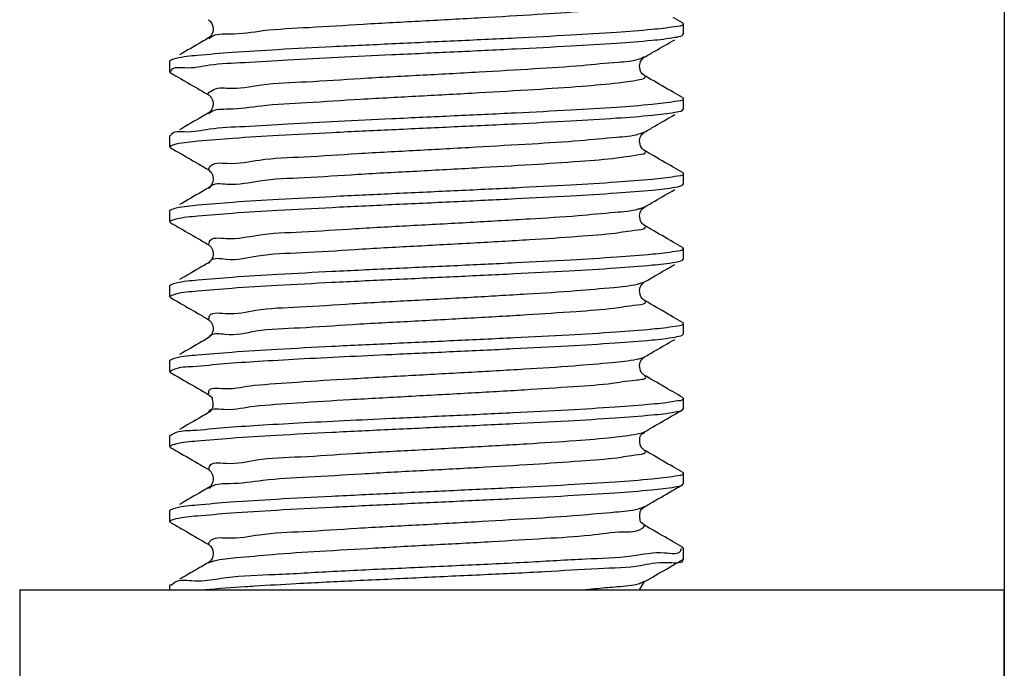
# Model space of a CAD drawing. Header units: millimetres. Extents: x 0 to 210, y 0 to 297.
# Tile 10 of 15: x 156 to 179, y 74 to 89. Entities that reach past the tile are written whole.
import ezdxf

# ---------------------------------------------------------------- set-up
doc = ezdxf.new("R2010")
doc.units = ezdxf.units.MM
doc.header["$LTSCALE"] = 19.36
for name, color, linetype in [('SCHRAUBSTOCK_DRUCKBACKEN_li_BL8', 7, 'CONTINUOUS'), ('SCHRAUBSTOCK_GRUND_links_3_BL5', 7, 'CONTINUOUS'), ('SCHRAUBSTOCK_SPINDEL_links_BL20', 7, 'CONTINUOUS')]:
    doc.layers.add(name, color=color, linetype=linetype)

# ---------------------------------------------------------------- blocks, each defined once
blk = doc.blocks.new('SCHRAUBSTOCK_GRUND_LINKS_3_BL5', base_point=(191.503, 104.45))
at = {"layer": 'SCHRAUBSTOCK_GRUND_links_3_BL5', "color": 7}
blk.add_line((178.78, 137.618), (178.78, 27.618), dxfattribs=at)
blk = doc.blocks.new('SCHRAUBSTOCK_DRUCKBACKEN_LI_BL8', base_point=(152.41, 67.79))
at = {"layer": 'SCHRAUBSTOCK_DRUCKBACKEN_li_BL8', "color": 7}
for p, q in [((155.78, 76.008), (178.78, 76.008)), ((155.78, 76.008), (155.78, 73.008)), ((178.78, 56.008), (178.78, 76.008))]:
    blk.add_line(p, q, dxfattribs=at)
blk = doc.blocks.new('SCHRAUBSTOCK_SPINDEL_LINKS_BL20', base_point=(165.28, 184.008))
at = {"layer": 'SCHRAUBSTOCK_SPINDEL_links_BL20', "color": 3}
for p, q in [((160.182, 89.325), (160.182, 89.325)), ((160.182, 88.892), (160.182, 88.892)), ((170.377, 88.45), (170.377, 88.45)), ((170.377, 88.017), (170.377, 88.017)), ((160.182, 87.575), (160.182, 87.575)), ((160.182, 87.142), (160.182, 87.142)), ((170.377, 86.7), (170.378, 86.7)), ((170.377, 86.267), (170.377, 86.267)), ((160.182, 85.825), (160.182, 85.825)), ((160.182, 85.392), (160.182, 85.392)), ((170.377, 84.95), (170.378, 84.95)), ((170.377, 84.517), (170.377, 84.517)), ((160.182, 84.075), (160.182, 84.075)), ((160.182, 83.642), (160.182, 83.642)), ((170.377, 83.2), (170.378, 83.2)), ((170.377, 82.767), (170.377, 82.767)), ((160.182, 82.325), (160.182, 82.325)), ((160.182, 81.892), (160.182, 81.892)), ((170.377, 81.45), (170.378, 81.45)), ((170.377, 81.017), (170.377, 81.017)), ((160.182, 80.575), (160.182, 80.575)), ((160.182, 80.142), (160.183, 80.143)), ((170.377, 79.7), (170.377, 79.7)), ((170.377, 79.267), (170.377, 79.267)), ((160.182, 78.825), (160.182, 78.825)), ((160.182, 78.392), (160.182, 78.392)), ((170.377, 77.95), (170.377, 77.95)), ((170.377, 77.517), (170.377, 77.518)), ((160.182, 77.075), (160.182, 77.075)), ((160.182, 76.642), (160.182, 76.642)), ((170.377, 76.2), (170.377, 76.2))]:
    blk.add_line(p, q, dxfattribs=at)
at = {"layer": 'SCHRAUBSTOCK_SPINDEL_links_BL20', "color": 7}
for p, q in [((171.26, 89.255), (171.28, 89.233)), ((171.28, 89.233), (171.28, 88.984)), ((171.26, 88.962), (171.28, 88.984)), ((159.299, 88.38), (159.28, 88.358)), ((159.28, 88.358), (159.28, 88.109)), ((159.299, 88.087), (159.28, 88.109)), ((171.26, 87.505), (171.28, 87.483)), ((171.28, 87.483), (171.28, 87.234)), ((171.26, 87.212), (171.28, 87.234)), ((159.299, 86.63), (159.28, 86.608)), ((159.28, 86.608), (159.28, 86.359)), ((159.299, 86.337), (159.28, 86.359)), ((171.26, 85.755), (171.28, 85.733)), ((171.28, 85.733), (171.28, 85.484)), ((160.187, 85.395), (160.182, 85.392)), ((171.26, 85.462), (171.28, 85.484)), ((159.299, 84.88), (159.28, 84.858)), ((159.28, 84.858), (159.28, 84.609)), ((159.299, 84.587), (159.28, 84.609)), ((171.26, 84.005), (171.28, 83.983)), ((171.28, 83.983), (171.28, 83.734)), ((171.26, 83.712), (171.28, 83.734)), ((160.187, 83.645), (160.182, 83.642)), ((159.299, 83.13), (159.28, 83.108)), ((159.28, 83.108), (159.28, 82.859)), ((159.299, 82.837), (159.28, 82.859)), ((171.26, 82.255), (171.28, 82.233)), ((171.28, 82.233), (171.28, 81.984)), ((160.187, 81.895), (160.182, 81.892)), ((171.26, 81.962), (171.28, 81.984)), ((159.299, 81.38), (159.28, 81.358)), ((159.28, 81.358), (159.28, 81.109)), ((159.299, 81.087), (159.28, 81.109)), ((171.26, 80.505), (171.28, 80.483)), ((171.28, 80.483), (171.28, 80.234)), ((160.208, 80.161), (160.183, 80.143)), ((171.26, 80.212), (171.28, 80.234)), ((159.299, 79.63), (159.28, 79.608)), ((159.28, 79.608), (159.28, 79.359)), ((159.299, 79.337), (159.28, 79.359)), ((171.26, 78.755), (171.28, 78.733)), ((171.28, 78.733), (171.28, 78.484)), ((171.26, 78.462), (171.28, 78.484)), ((160.199, 78.403), (160.182, 78.392)), ((159.299, 77.88), (159.28, 77.858)), ((159.28, 77.858), (159.28, 77.609)), ((170.373, 77.947), (170.377, 77.95)), ((159.299, 77.587), (159.28, 77.609)), ((171.28, 76.983), (171.26, 77.005)), ((171.28, 76.983), (171.28, 76.734)), ((160.202, 76.656), (160.182, 76.642)), ((171.28, 76.734), (171.26, 76.712)), ((159.28, 76.108), (159.299, 76.13)), ((170.261, 76.008), (170.377, 76.2)), ((159.28, 76.108), (159.28, 76.008))]:
    blk.add_line(p, q, dxfattribs=at)
at = {"layer": 'SCHRAUBSTOCK_SPINDEL_links_BL20', "color": 3}
for points, start_tangent, end_tangent in [([(160.235, 88.908), (160.246, 88.917), (160.687, 88.994), (161.47, 89.07), (162.536, 89.146), (163.807, 89.222), (165.187, 89.299), (166.575, 89.375), (167.866, 89.451), (168.964, 89.527), (169.788, 89.604), (170.276, 89.68), (170.392, 89.756), (170.388, 89.777)], (8.870139, 7.628237), (-3.960904, 4.036538)), ([(160.202, 88.875), (160.235, 88.908)], (0.027992, 0.032843), (0.035978, 0.03094)), ([(160.183, 87.575), (160.234, 87.649), (160.658, 87.725), (161.426, 87.801), (162.48, 87.877), (163.743, 87.954), (165.121, 88.03), (166.51, 88.106), (167.808, 88.182), (168.918, 88.259), (169.756, 88.335), (170.261, 88.411), (170.369, 88.462)], (-6.469925, 5.623961), (7.977594, 5.244314)), ([(160.195, 87.13), (160.234, 87.164), (160.658, 87.24), (161.426, 87.316), (162.48, 87.392), (163.743, 87.469), (165.121, 87.545), (166.51, 87.621), (167.808, 87.697), (168.918, 87.774), (169.756, 87.85), (170.261, 87.926), (170.395, 88.002), (170.383, 88.026)], (9.471509, 9.927831), (-5.693559, 3.758614)), ([(160.194, 85.824), (160.224, 85.895), (160.63, 85.971), (161.382, 86.048), (162.425, 86.124), (163.68, 86.2), (165.055, 86.276), (166.446, 86.353), (167.75, 86.429), (168.871, 86.505), (169.723, 86.581), (170.245, 86.658)], (1.117922, 8.900843), (12.343665, 3.990644)), ([(170.245, 86.658), (170.372, 86.709)], (0.140031, 0.045271), (0.088813, 0.053512)), ([(160.229, 85.417), (160.63, 85.486), (161.382, 85.563), (162.425, 85.639), (163.68, 85.715), (165.055, 85.791), (166.446, 85.868), (167.75, 85.944), (168.871, 86.02), (169.723, 86.096), (170.245, 86.173), (170.398, 86.249), (170.381, 86.273)], (6.245443, 8.418723), (-6.483569, 3.730988)), ([(160.207, 85.381), (160.224, 85.41), (160.229, 85.417)], (0.017688, 0.038777), (0.024405, 0.032898)), ([(160.201, 84.076), (160.214, 84.141), (160.602, 84.218), (161.34, 84.294), (162.37, 84.37), (163.617, 84.446), (164.988, 84.523), (166.381, 84.599), (167.692, 84.675), (168.823, 84.751), (169.69, 84.828), (170.229, 84.904), (170.306, 84.927)], (-0.280258, 9.838615), (12.190852, 4.14938)), ([(170.306, 84.927), (170.374, 84.956)], (0.080526, 0.027408), (0.05098, 0.02879)), ([(160.236, 83.693), (160.602, 83.733), (161.34, 83.809), (162.37, 83.885), (163.617, 83.961), (164.988, 84.038), (166.381, 84.114), (167.692, 84.19), (168.823, 84.266), (169.69, 84.343), (170.229, 84.419), (170.399, 84.495), (170.379, 84.519)], (6.07788, 6.778365), (-7.026957, 3.825836)), ([(160.207, 83.636), (160.214, 83.656), (160.236, 83.693)], (0.017675, 0.067757), (0.039947, 0.044551)), ([(160.206, 82.33), (160.204, 82.388), (160.576, 82.464), (161.297, 82.54), (162.316, 82.617), (163.555, 82.693), (164.922, 82.769), (166.316, 82.845), (167.633, 82.922), (168.775, 82.998), (169.656, 83.074), (170.211, 83.15), (170.307, 83.176)], (-2.113069, 10.244232), (12.270717, 3.766947)), ([(170.307, 83.176), (170.376, 83.202)], (0.082242, 0.025247), (0.050122, 0.027207)), ([(160.239, 81.959), (160.576, 81.979), (161.297, 82.055), (162.316, 82.132), (163.555, 82.208), (164.922, 82.284), (166.316, 82.36), (167.633, 82.437), (168.775, 82.513), (169.656, 82.589), (170.211, 82.665), (170.4, 82.742), (170.377, 82.766)], (6.82864, 4.931117), (-7.395544, 4.011567)), ([(160.203, 81.891), (160.204, 81.903), (160.239, 81.959)], (0.007209, 0.09249), (0.062863, 0.045395)), ([(170.193, 81.397), (170.378, 81.449)], (0.20927, 0.043295), (0.110724, 0.059617)), ([(161.256, 80.787), (162.262, 80.863), (163.492, 80.939), (164.856, 81.015), (166.251, 81.092), (167.574, 81.168), (168.726, 81.244), (169.621, 81.32), (170.193, 81.397)], (8.925201, 0.785117), (11.87199, 2.456138)), ([(161.256, 80.302), (162.262, 80.378), (163.492, 80.454), (164.856, 80.53), (166.251, 80.607), (167.574, 80.683), (168.726, 80.759), (169.621, 80.835), (170.193, 80.912), (170.399, 80.988), (170.375, 81.012)], (9.202188, 0.809482), (-6.925365, 3.874376)), ([(160.207, 80.584), (160.198, 80.635), (160.553, 80.711), (161.256, 80.787)], (-0.391174, 1.117157), (1.118938, 0.098429)), ([(160.2, 80.147), (160.2, 80.151), (160.556, 80.226), (161.256, 80.302)], (0.070314, 0.993351), (1.067747, 0.093926)), ([(160.2, 80.142), (160.2, 80.147)], (0.000124, 0.005341), (0.000367, 0.005181)), ([(160.202, 78.827), (160.211, 78.89), (160.592, 78.966), (161.318, 79.042), (162.336, 79.118), (163.572, 79.194), (164.933, 79.27), (166.32, 79.346), (167.63, 79.421), (168.767, 79.497), (169.647, 79.573), (170.205, 79.649), (170.377, 79.7)], (-0.714146, 10.049152), (7.409831, 3.983984)), ([(160.256, 78.422), (160.689, 78.494), (161.462, 78.569), (162.512, 78.645), (163.764, 78.72), (165.125, 78.795), (166.498, 78.87), (167.783, 78.946), (168.885, 79.021), (169.725, 79.096), (170.242, 79.172), (170.398, 79.247), (170.38, 79.271)], (9.615062, 6.560761), (-6.818103, 3.786627)), ([(160.2, 78.376), (160.21, 78.386)], (0.009633, 0.010177), (0.010853, 0.01021)), ([(160.21, 78.386), (160.25, 78.419), (160.256, 78.422)], (0.040943, 0.038516), (0.048185, 0.032879)), ([(160.192, 77.074), (160.226, 77.146), (160.632, 77.222), (161.381, 77.297), (162.418, 77.373), (163.665, 77.449), (165.032, 77.525), (166.416, 77.601), (167.717, 77.677), (168.839, 77.753), (169.698, 77.828), (170.231, 77.904)], (1.356729, 8.625389), (12.721488, 3.56481)), ([(170.231, 77.904), (170.373, 77.955)], (0.158669, 0.044462), (0.09685, 0.054313)), ([(160.254, 76.665), (160.32, 76.686), (160.84, 76.761), (161.683, 76.837), (162.787, 76.912), (164.072, 76.987), (165.446, 77.063), (166.807, 77.138), (168.057, 77.213), (169.105, 77.289), (169.875, 77.364), (170.311, 77.439), (170.382, 77.516)], (12.188794, 4.337042), (2.185561, 6.583242)), ([(160.187, 76.635), (160.204, 76.645)], (0.016026, 0.009245), (0.019668, 0.009236)), ([(160.204, 76.645), (160.254, 76.665)], (0.043484, 0.02042), (0.054824, 0.019508)), ([(169.276, 76.043), (169.747, 76.084), (170.255, 76.16), (170.37, 76.21)], (1.117348, 0.116973), (0.857072, 0.538578)), ([(168.909, 76.008), (169.276, 76.043)], (0.3617, 0.027895), (0.368755, 0.038604))]:
    blk.add_spline(points, degree=3, dxfattribs=dict(at, start_tangent=start_tangent, end_tangent=end_tangent))
at = {"layer": 'SCHRAUBSTOCK_SPINDEL_links_BL20', "color": 7}
for points, start_tangent, end_tangent in [([(160.182, 89.325), (160.242, 89.271), (160.299, 89.121), (160.259, 88.97), (160.191, 88.898), (160.182, 88.892)], (0.436862, -0.251413), (-0.527007, -0.294098)), ([(171.26, 89.255), (171.045, 89.38)], (-0.215484, 0.124811), (-0.215471, 0.124834)), ([(171.078, 89.161), (170.549, 89.094), (169.724, 89.028), (168.65, 88.962), (167.36, 88.894), (165.926, 88.826), (164.474, 88.758)], (-8.939883, -1.554393), (-6.610812, -0.309681)), ([(171.277, 89.231), (171.278, 89.227), (171.078, 89.161)], (0.05454, -0.091917), (-0.29847, -0.051896)), ([(160.182, 88.892), (160.036, 88.807), (159.514, 88.505)], (-0.667714, -0.387212), (-0.667874, -0.386935)), ([(164.474, 88.509), (165.926, 88.577), (167.361, 88.645), (168.651, 88.713), (169.722, 88.779), (170.551, 88.845), (171.083, 88.913)], (6.616173, 0.309932), (8.914071, 1.6245)), ([(170.377, 88.45), (170.618, 88.59), (171.08, 88.857)], (0.703109, 0.407738), (0.703285, 0.407434)), ([(171.083, 88.913), (171.262, 88.959)], (0.205346, 0.037422), (0.099852, 0.05485)), ([(164.474, 88.758), (163.088, 88.691), (161.812, 88.624), (160.74, 88.556), (159.936, 88.489), (159.435, 88.421), (159.302, 88.375)], (-5.164036, -0.241907), (-3.848819, -2.156759)), ([(159.325, 88.148), (159.628, 88.205), (160.215, 88.267), (161.029, 88.327), (162.047, 88.388), (163.212, 88.449), (164.474, 88.509)], (3.875199, 5.53398), (5.157975, 0.241623)), ([(170.376, 88.016), (170.385, 88.013), (170.352, 88.035), (170.283, 88.126), (170.263, 88.277), (170.326, 88.407), (170.377, 88.45)], (0.586401, -0.208367), (0.455076, 0.261529)), ([(159.303, 88.104), (159.321, 88.142), (159.325, 88.148)], (0.009146, 0.04133), (0.028847, 0.041195)), ([(159.299, 88.087), (159.479, 87.982)], (0.180076, -0.104302), (0.180067, -0.104318)), ([(159.479, 87.982), (159.941, 87.715), (160.182, 87.575)], (0.703285, -0.407434), (0.703109, -0.407738)), ([(171.045, 87.63), (170.524, 87.932), (170.377, 88.017)], (-0.667874, 0.386935), (-0.667714, 0.387212)), ([(171.26, 87.505), (171.045, 87.63)], (-0.215484, 0.124811), (-0.215471, 0.124834)), ([(160.182, 87.575), (160.239, 87.525), (160.298, 87.387), (160.271, 87.241), (160.202, 87.155), (160.182, 87.143)], (0.432717, -0.249267), (-0.529026, -0.313138)), ([(171.083, 87.412), (170.551, 87.344), (169.722, 87.278), (168.651, 87.212), (167.361, 87.144), (165.926, 87.076), (164.474, 87.008)], (-8.914071, -1.6245), (-6.616173, -0.309932)), ([(171.277, 87.482), (171.279, 87.478), (171.083, 87.412)], (0.047745, -0.088483), (-0.289966, -0.052843)), ([(171.084, 87.163), (171.262, 87.209)], (0.204752, 0.037457), (0.099807, 0.054756)), ([(164.474, 87.008), (163.212, 86.947), (162.047, 86.887), (161.029, 86.826), (160.215, 86.766), (159.628, 86.703), (159.321, 86.641)], (-5.163563, -0.241885), (-3.806609, -5.814628)), ([(160.182, 87.142), (160.036, 87.057), (159.514, 86.755)], (-0.667714, -0.387212), (-0.667874, -0.386935)), ([(164.474, 86.759), (165.926, 86.827), (167.361, 86.895), (168.651, 86.963), (169.723, 87.029), (170.552, 87.095), (171.084, 87.163)], (6.616601, 0.309952), (8.911126, 1.630198)), ([(170.377, 86.7), (170.618, 86.84), (171.08, 87.107)], (0.703109, 0.407738), (0.703285, 0.407434)), ([(159.343, 86.394), (159.438, 86.423), (159.95, 86.492), (160.762, 86.559), (161.83, 86.626), (163.089, 86.693), (164.474, 86.759)], (5.663221, 2.096887), (5.119572, 0.239824)), ([(159.321, 86.641), (159.311, 86.624)], (-0.010618, -0.01622), (-0.008936, -0.017201)), ([(170.378, 86.268), (170.359, 86.28), (170.284, 86.375), (170.266, 86.539), (170.335, 86.666), (170.378, 86.7)], (-0.54903, 0.321896), (0.419731, 0.263864)), ([(159.281, 86.358), (159.287, 86.366)], (0.003534, 0.007376), (0.008247, 0.007533)), ([(159.287, 86.366), (159.321, 86.385)], (0.020873, 0.019068), (0.043907, 0.01928)), ([(159.299, 86.337), (159.479, 86.232)], (0.180076, -0.104302), (0.180067, -0.104318)), ([(159.321, 86.385), (159.343, 86.394)], (0.020862, 0.009161), (0.024354, 0.009017)), ([(171.045, 85.88), (170.524, 86.182), (170.377, 86.267)], (-0.667874, 0.386935), (-0.667714, 0.387212)), ([(159.479, 86.232), (159.941, 85.965), (160.182, 85.825)], (0.703285, -0.407434), (0.703109, -0.407738)), ([(160.182, 85.825), (160.225, 85.791), (160.293, 85.664), (160.275, 85.5), (160.201, 85.405), (160.186, 85.396)], (0.41647, -0.261814), (-0.625188, -0.363815)), ([(171.26, 85.755), (171.045, 85.88)], (-0.215484, 0.124811), (-0.215471, 0.124834)), ([(171.084, 85.662), (170.552, 85.594), (169.723, 85.528), (168.651, 85.462), (167.361, 85.394), (165.926, 85.326), (164.474, 85.258)], (-8.911126, -1.630198), (-6.616601, -0.309952)), ([(171.277, 85.732), (171.279, 85.728), (171.084, 85.662)], (0.047145, -0.088202), (-0.289247, -0.052915)), ([(160.182, 85.392), (160.036, 85.307), (159.514, 85.005)], (-0.667714, -0.387212), (-0.667874, -0.386935)), ([(164.474, 85.009), (165.925, 85.077), (167.359, 85.145), (168.649, 85.213), (169.726, 85.279), (170.568, 85.347), (171.096, 85.415)], (6.628946, 0.310531), (8.824506, 1.792739)), ([(170.377, 84.95), (170.618, 85.09), (171.08, 85.357)], (0.703109, 0.407738), (0.703285, 0.407434)), ([(171.096, 85.415), (171.261, 85.461)], (0.188082, 0.03821), (0.097516, 0.052374)), ([(164.474, 85.258), (163.089, 85.191), (161.83, 85.125), (160.762, 85.058), (159.95, 84.991), (159.438, 84.922), (159.302, 84.875)], (-5.163427, -0.241879), (-3.825435, -2.153233)), ([(159.344, 84.644), (159.435, 84.673), (159.944, 84.741), (160.753, 84.809), (161.811, 84.875), (163.079, 84.942), (164.474, 85.009)], (5.665952, 2.139457), (5.12028, 0.239858)), ([(170.378, 84.518), (170.359, 84.53), (170.284, 84.625), (170.266, 84.789), (170.335, 84.916), (170.378, 84.95)], (-0.54903, 0.321896), (0.419731, 0.263864)), ([(159.321, 84.634), (159.344, 84.644)], (0.020832, 0.009293), (0.024256, 0.009159)), ([(159.282, 84.608), (159.288, 84.615)], (0.003614, 0.006867), (0.00761, 0.007027)), ([(159.288, 84.615), (159.321, 84.634)], (0.02101, 0.019401), (0.044253, 0.019742)), ([(159.299, 84.587), (159.479, 84.482)], (0.180076, -0.104302), (0.180067, -0.104318)), ([(159.479, 84.482), (159.941, 84.215), (160.182, 84.075)], (0.703285, -0.407434), (0.703109, -0.407738)), ([(171.045, 84.13), (170.524, 84.432), (170.377, 84.517)], (-0.667874, 0.386935), (-0.667714, 0.387212)), ([(160.182, 84.075), (160.225, 84.041), (160.293, 83.914), (160.275, 83.75), (160.201, 83.655), (160.186, 83.646)], (0.41647, -0.261814), (-0.625188, -0.363815)), ([(171.26, 84.005), (171.045, 84.13)], (-0.215484, 0.124811), (-0.215471, 0.124834)), ([(171.279, 83.983), (171.279, 83.98), (171.096, 83.914)], (0.028669, -0.080681), (-0.267455, -0.054335)), ([(171.096, 83.914), (170.568, 83.846), (169.726, 83.778), (168.649, 83.712), (167.359, 83.644), (165.925, 83.576), (164.474, 83.508)], (-8.824506, -1.792739), (-6.628946, -0.310531)), ([(164.474, 83.508), (163.079, 83.441), (161.811, 83.374), (160.753, 83.307), (159.944, 83.24), (159.435, 83.171), (159.303, 83.124)], (-5.164041, -0.241908), (-3.844958, -2.189399)), ([(160.182, 83.642), (160.036, 83.557), (159.514, 83.255)], (-0.667714, -0.387212), (-0.667874, -0.386935)), ([(164.474, 83.259), (165.919, 83.326), (167.338, 83.394), (168.613, 83.461), (169.704, 83.528), (170.559, 83.596), (171.093, 83.664)], (6.625546, 0.310371), (8.877819, 1.743528)), ([(170.377, 83.2), (170.618, 83.34), (171.08, 83.607)], (0.703109, 0.407738), (0.703285, 0.407434)), ([(171.093, 83.664), (171.261, 83.71)], (0.192803, 0.037865), (0.098237, 0.052934)), ([(159.344, 82.894), (159.43, 82.922), (159.932, 82.99), (160.732, 83.057), (161.791, 83.124), (163.073, 83.192), (164.474, 83.259)], (5.677567, 2.190552), (5.121137, 0.239898)), ([(170.378, 82.768), (170.359, 82.78), (170.284, 82.875), (170.266, 83.039), (170.335, 83.166), (170.378, 83.2)], (-0.54903, 0.321896), (0.419731, 0.263864)), ([(159.282, 82.857), (159.288, 82.864)], (0.003638, 0.006383), (0.007002, 0.006542)), ([(159.288, 82.864), (159.322, 82.884)], (0.021236, 0.019843), (0.044788, 0.020325)), ([(159.299, 82.837), (159.479, 82.732)], (0.180076, -0.104302), (0.180067, -0.104318)), ([(159.322, 82.884), (159.344, 82.894)], (0.020835, 0.009455), (0.024169, 0.009325)), ([(159.479, 82.732), (159.941, 82.465), (160.182, 82.325)], (0.703285, -0.407434), (0.703109, -0.407738)), ([(171.045, 82.38), (170.524, 82.682), (170.377, 82.767)], (-0.667874, 0.386935), (-0.667714, 0.387212)), ([(171.26, 82.255), (171.045, 82.38)], (-0.215484, 0.124811), (-0.215471, 0.124834)), ([(160.182, 82.325), (160.225, 82.291), (160.293, 82.164), (160.275, 82), (160.201, 81.905), (160.186, 81.896)], (0.41647, -0.261814), (-0.625188, -0.363815)), ([(171.093, 82.163), (170.559, 82.095), (169.704, 82.026), (168.613, 81.96), (167.338, 81.893), (165.919, 81.825), (164.474, 81.758)], (-8.877819, -1.743528), (-6.625546, -0.310371)), ([(171.278, 82.232), (171.279, 82.23), (171.093, 82.163)], (0.035611, -0.083193), (-0.274375, -0.053885)), ([(160.182, 81.892), (160.036, 81.807), (159.514, 81.505)], (-0.667714, -0.387212), (-0.667874, -0.386935)), ([(164.474, 81.509), (165.913, 81.576), (167.315, 81.643), (168.592, 81.709), (169.69, 81.777), (170.551, 81.845), (171.09, 81.914)], (6.623194, 0.310261), (8.881768, 1.723734)), ([(171.09, 81.914), (171.261, 81.96)], (0.195832, 0.038006), (0.098888, 0.053389)), ([(164.474, 81.758), (163.073, 81.691), (161.791, 81.623), (160.732, 81.556), (159.932, 81.489), (159.43, 81.421), (159.303, 81.373)], (-5.164908, -0.241948), (-3.871878, -2.235461)), ([(170.377, 81.45), (170.618, 81.59), (171.08, 81.857)], (0.703109, 0.407738), (0.703285, 0.407434)), ([(160.564, 81.295), (161.348, 81.348), (162.294, 81.402), (163.357, 81.456), (164.474, 81.509)], (3.904288, 0.293074), (3.910983, 0.183209)), ([(170.378, 81.018), (170.359, 81.03), (170.284, 81.125), (170.266, 81.289), (170.335, 81.416), (170.378, 81.45)], (-0.54903, 0.321896), (0.419731, 0.263864)), ([(159.385, 81.161), (159.824, 81.229), (160.564, 81.295)], (1.308705, 0.612781), (1.184187, 0.08889)), ([(159.291, 81.101), (159.385, 81.161)], (0.041626, 0.056976), (0.117582, 0.055056)), ([(159.299, 81.087), (159.544, 80.945)], (0.244826, -0.141807), (0.244809, -0.141836)), ([(171.045, 80.63), (170.524, 80.932), (170.377, 81.017)], (-0.667874, 0.386935), (-0.667714, 0.387212)), ([(159.544, 80.945), (160.065, 80.643), (160.182, 80.575)], (0.638528, -0.369947), (0.638381, -0.370201)), ([(160.183, 80.576), (160.174, 80.579), (160.206, 80.558), (160.279, 80.458), (160.291, 80.295), (160.218, 80.17), (160.207, 80.162)], (-0.549104, 0.196295), (-0.672342, -0.449394)), ([(171.26, 80.505), (171.045, 80.63)], (-0.215484, 0.124811), (-0.215471, 0.124834)), ([(171.09, 80.413), (170.551, 80.344), (169.69, 80.276), (168.592, 80.208), (167.315, 80.142), (165.913, 80.075), (164.474, 80.008)], (-8.881768, -1.723734), (-6.623194, -0.310261)), ([(171.278, 80.482), (171.279, 80.479), (171.09, 80.413)], (0.037381, -0.084015), (-0.278119, -0.053976)), ([(160.036, 80.057), (159.514, 79.755)], (-0.521103, -0.302119), (-0.521197, -0.301958)), ([(160.182, 80.142), (160.036, 80.057)], (-0.146642, -0.085039), (-0.146651, -0.085023)), ([(164.474, 79.759), (165.913, 79.826), (167.314, 79.893), (168.591, 79.959), (169.69, 80.027), (170.551, 80.095), (171.09, 80.164)], (6.623086, 0.310256), (8.881579, 1.722626)), ([(170.377, 79.7), (170.494, 79.768), (171.016, 80.07), (171.26, 80.212)], (0.883133, 0.512135), (0.883399, 0.511677)), ([(171.09, 80.164), (171.261, 80.21)], (0.195978, 0.038011), (0.098909, 0.05341)), ([(164.474, 80.008), (163.357, 79.955), (162.294, 79.9), (161.348, 79.846), (160.564, 79.794)], (-3.910983, -0.183209), (-3.904288, -0.293074)), ([(159.385, 79.66), (159.309, 79.617)], (-0.083537, -0.039115), (-0.057754, -0.044254)), ([(159.345, 79.394), (159.429, 79.421), (159.922, 79.489), (160.71, 79.555), (161.776, 79.623), (163.068, 79.691), (164.474, 79.759)], (5.69574, 2.188097), (5.121053, 0.239894)), ([(160.564, 79.794), (159.824, 79.728), (159.385, 79.66)], (-1.184187, -0.08889), (-1.308705, -0.612781)), ([(170.378, 79.268), (170.358, 79.28), (170.284, 79.374), (170.264, 79.532), (170.324, 79.654), (170.378, 79.7), (170.377, 79.7)], (-0.551481, 0.324087), (-0.251069, -0.007999)), ([(159.282, 79.358), (159.288, 79.364)], (0.00367, 0.006496), (0.007161, 0.006659)), ([(159.288, 79.364), (159.322, 79.384)], (0.021443, 0.019937), (0.045168, 0.020391)), ([(159.322, 79.384), (159.345, 79.394)], (0.020893, 0.009432), (0.024192, 0.009294)), ([(159.299, 79.337), (159.544, 79.195)], (0.244826, -0.141807), (0.244809, -0.141836)), ([(159.544, 79.195), (160.065, 78.893), (160.182, 78.825)], (0.638528, -0.369947), (0.638381, -0.370201)), ([(171.045, 78.88), (170.524, 79.182), (170.377, 79.267)], (-0.667874, 0.386935), (-0.667714, 0.387212)), ([(160.181, 78.824), (160.198, 78.814), (160.277, 78.713), (160.288, 78.534), (160.209, 78.411), (160.198, 78.405)], (0.494316, -0.287437), (-0.657075, -0.408742)), ([(171.09, 78.663), (170.551, 78.594), (169.69, 78.525), (168.591, 78.458), (167.314, 78.392), (165.913, 78.325), (164.474, 78.258)], (-8.881579, -1.722626), (-6.623086, -0.310256)), ([(171.26, 78.755), (171.045, 78.88)], (-0.215484, 0.124811), (-0.215471, 0.124834)), ([(171.278, 78.732), (171.279, 78.729), (171.09, 78.663)], (0.037474, -0.084053), (-0.278292, -0.053976)), ([(170.377, 77.95), (170.494, 78.018), (171.016, 78.32), (171.26, 78.462)], (0.883133, 0.512135), (0.883399, 0.511677)), ([(171.086, 78.413), (171.262, 78.46)], (0.201287, 0.03832), (0.100039, 0.054271)), ([(164.474, 78.258), (163.068, 78.19), (161.776, 78.122), (160.71, 78.054), (159.922, 77.988), (159.429, 77.92), (159.303, 77.874)], (-5.165121, -0.241958), (-3.880141, -2.236807)), ([(160.036, 78.307), (159.514, 78.005)], (-0.521103, -0.302119), (-0.521197, -0.301958)), ([(160.182, 78.392), (160.036, 78.307)], (-0.146642, -0.085039), (-0.146651, -0.085023)), ([(164.474, 78.009), (165.902, 78.076), (167.296, 78.142), (168.583, 78.209), (169.682, 78.276), (170.544, 78.345), (171.086, 78.413)], (6.618869, 0.310058), (8.870142, 1.688661)), ([(159.344, 77.645), (159.437, 77.673), (159.924, 77.739), (160.71, 77.805), (161.776, 77.873), (163.068, 77.941), (164.474, 78.009)], (5.728656, 2.060008), (5.118853, 0.239791)), ([(170.376, 77.516), (170.384, 77.514), (170.337, 77.548), (170.27, 77.663), (170.272, 77.812), (170.343, 77.924), (170.384, 77.954), (170.375, 77.951), (170.372, 77.95)], (0.568562, -0.190023), (-0.574315, -0.190389)), ([(159.281, 77.609), (159.287, 77.617)], (0.003283, 0.008189), (0.009237, 0.00834)), ([(159.287, 77.617), (159.321, 77.636)], (0.021285, 0.01922), (0.045059, 0.019224)), ([(159.299, 77.587), (159.544, 77.445)], (0.244826, -0.141807), (0.244809, -0.141836)), ([(159.321, 77.636), (159.344, 77.645)], (0.021007, 0.008962), (0.024431, 0.008785)), ([(171.045, 77.13), (170.524, 77.432), (170.377, 77.517)], (-0.667874, 0.386935), (-0.667714, 0.387212)), ([(159.544, 77.445), (160.065, 77.143), (160.182, 77.075)], (0.638528, -0.369947), (0.638381, -0.370201)), ([(160.181, 77.074), (160.195, 77.066), (160.273, 76.972), (160.291, 76.794), (160.212, 76.664), (160.201, 76.657)], (0.49694, -0.283234), (-0.654228, -0.416794)), ([(171.26, 77.005), (171.045, 77.13)], (-0.215484, 0.124811), (-0.215471, 0.124834)), ([(160.1, 76.228), (160.614, 76.297), (161.74, 76.37), (163.103, 76.442), (164.612, 76.514), (166.166, 76.587), (167.661, 76.659), (168.996, 76.732), (170.082, 76.804), (170.845, 76.876)], (10.77038, 0.882718), (13.962373, -1.045964)), ([(170.845, 76.876), (171.234, 76.949), (171.235, 76.964)], (0.533541, -0.039969), (-0.007085, 0.407002)), ([(171.235, 76.97), (171.234, 76.978)], (-0.000472, 0.008379), (-0.000926, 0.008506)), ([(171.235, 76.964), (171.235, 76.97)], (-0.0001, 0.005764), (-0.000331, 0.005865)), ([(160.182, 76.642), (160.036, 76.557)], (-0.146642, -0.085039), (-0.146651, -0.085023)), ([(171.26, 76.712), (170.95, 76.641), (170.28, 76.571), (169.292, 76.501), (168.049, 76.43), (166.63, 76.36), (165.125, 76.289), (163.631, 76.219), (162.241, 76.149), (161.274, 76.093)], (2.728628, -6.356165), (-9.99183, -0.622743)), ([(170.494, 76.268), (171.016, 76.57), (171.26, 76.712)], (0.765888, 0.444058), (0.766081, 0.443724)), ([(159.858, 76.454), (159.514, 76.255)], (-0.343437, -0.199061), (-0.343476, -0.198994)), ([(160.036, 76.557), (159.858, 76.454)], (-0.177689, -0.103019), (-0.177701, -0.102998)), ([(159.325, 76.114), (159.357, 76.153), (159.802, 76.225)], (0.281965, 0.432709), (0.527725, -0.036883)), ([(159.802, 76.225), (160.1, 76.228)], (0.308516, -0.021562), (0.290365, 0.023798)), ([(170.377, 76.2), (170.494, 76.268)], (0.117283, 0.068013), (0.117288, 0.068003)), ([(161.274, 76.093), (161.044, 76.078), (160.116, 76.008)], (-1.15848, -0.072203), (-1.155893, -0.105332))]:
    blk.add_spline(points, degree=3, dxfattribs=dict(at, start_tangent=start_tangent, end_tangent=end_tangent))

msp = doc.modelspace()

# ---------------------------------------------------------------- block references
at = {"layer": 'SCHRAUBSTOCK_DRUCKBACKEN_li_BL8'}
msp.add_blockref('SCHRAUBSTOCK_DRUCKBACKEN_LI_BL8', (152.41, 67.79), dxfattribs=at)
at = {"layer": 'SCHRAUBSTOCK_GRUND_links_3_BL5'}
msp.add_blockref('SCHRAUBSTOCK_GRUND_LINKS_3_BL5', (191.503, 104.45), dxfattribs=at)
at = {"layer": 'SCHRAUBSTOCK_SPINDEL_links_BL20'}
msp.add_blockref('SCHRAUBSTOCK_SPINDEL_LINKS_BL20', (165.28, 184.008), dxfattribs=at)

doc.saveas('drawing.dxf')
